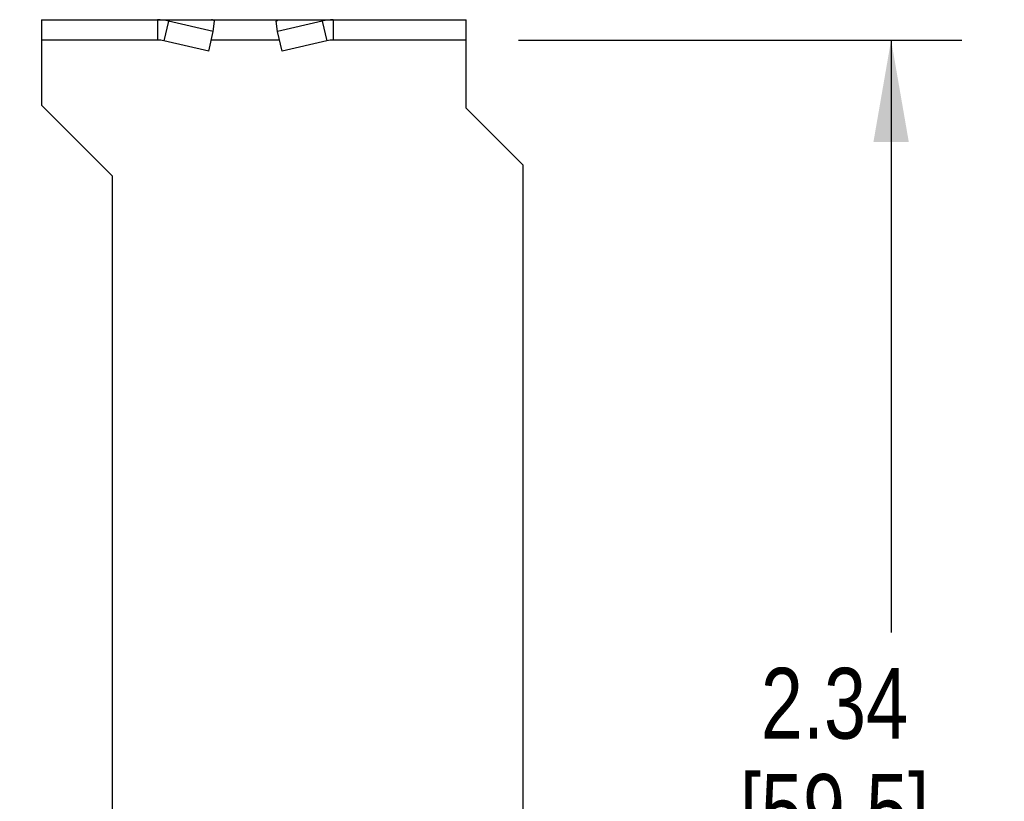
# Model space of a CAD drawing. Header units: inches. Extents: x 0 to 22, y 0 to 17.
# Tile 26 of 65: x 1.7 to 3.5, y 13.9 to 15.3. Entities that reach past the tile are written whole.
import ezdxf

# ---------------------------------------------------------------- set-up
doc = ezdxf.new("R2010")
doc.units = ezdxf.units.IN
doc.header["$LTSCALE"] = 1.21
doc.header["$MEASUREMENT"] = 0
doc.layers.get('0').update_dxf_attribs({"linetype": 'CONTINUOUS'})
doc.layers.add('DIMENSIONS', color=7, linetype='CONTINUOUS')
doc.styles.get("Standard").update_dxf_attribs({"font": 'txt', "width": 0.8})
doc.dimstyles.new('DIMSTYLE_1', dxfattribs={"dimtxt": 0.125, "dimasz": 0.18, "dimexe": 0.18, "dimexo": 0.0625, "dimgap": 0.09, "dimtad": 0, "dimtih": 1, "dimtoh": 1, "dimzin": 4, "dimdsep": 46, "dimtxsty": 'STANDARD', "dimblk": '_FILLED', "dimblk1": '_FILLED', "dimblk2": '_FILLED', "dimcen": 0.09, "dimadec": 0, "dimazin": 0, "dimtp": 0.01, "dimtm": 0.01, "dimtfac": 1, "dimtofl": 0, "dimtmove": 0, "dimatfit": 3, "dimldrblk": '_FILLED', "dimfxl": 1, "dimtolj": 1, "dimtzin": 4, "dimarcsym": 0})
doc.dimstyles.new('DIMSTYLE_2', dxfattribs={"dimtxt": 0.125, "dimasz": 0.18, "dimexe": 0.18, "dimexo": 0.0625, "dimgap": 0.09, "dimtad": 0, "dimtih": 1, "dimtoh": 1, "dimdec": 3, "dimzin": 4, "dimdsep": 46, "dimtxsty": 'STANDARD', "dimblk": '_FILLED', "dimblk1": '_FILLED', "dimblk2": '_FILLED', "dimcen": 0.09, "dimadec": 0, "dimazin": 0, "dimtp": 0.005, "dimtm": 0.005, "dimtfac": 1, "dimtdec": 3, "dimtofl": 0, "dimtmove": 0, "dimatfit": 3, "dimldrblk": '_FILLED', "dimfxl": 1, "dimtolj": 1, "dimtzin": 4, "dimarcsym": 0})

# ---------------------------------------------------------------- blocks, each defined once
blk = doc.blocks.new('_FILLED')
at = {"color": 0, "linetype": 'BYBLOCK'}
blk.add_solid([(0, 0), (-1, 0.1736), (-1, -0.1736)], dxfattribs=at)
blk = doc.blocks.new('*D0')
at = {"layer": 'DIMENSIONS', "color": 2, "linetype": 'CONTINUOUS'}
for p, q in [((2.6136, 15.2696), (3.3966, 15.2696)), ((3.2716, 15.2696), (3.2716, 14.2237)), ((3.2716, 12.9278), (3.2716, 13.7862)), ((2.5329, 12.9278), (3.3966, 12.9278))]:
    blk.add_line(p, q, dxfattribs=at)
at = {"layer": 'DIMENSIONS', "color": 2, "linetype": 'CONTINUOUS', "xscale": 0.18, "yscale": 0.18, "zscale": 0.18}
for p, rotation in [((3.2716, 15.2696), 90), ((3.2716, 12.9278), 270)]:
    blk.add_blockref('_FILLED', p, dxfattribs=dict(at, rotation=rotation))
at = {"layer": 'DIMENSIONS', "color": 2, "linetype": 'CONTINUOUS', "insert": (3.1716, 14.1612), "char_height": 0.125, "width": 0.6, "attachment_point": 2, "line_spacing_factor": 0.9}
blk.add_mtext('2.34\\P[59.5]', dxfattribs=at)
blk = doc.blocks.new('*D4')
at = {"layer": 'DIMENSIONS', "color": 2, "linetype": 'CONTINUOUS'}
for p, q in [((1.7084, 15.2696), (1.0821, 15.2696)), ((1.2071, 15.2696), (1.2071, 14.4346)), ((1.2071, 13.3496), (1.2071, 13.9971)), ((2.0644, 13.3496), (1.0821, 13.3496))]:
    blk.add_line(p, q, dxfattribs=at)
at = {"layer": 'DIMENSIONS', "color": 2, "linetype": 'CONTINUOUS', "xscale": 0.18, "yscale": 0.18, "zscale": 0.18}
for p, rotation in [((1.2071, 15.2696), 90), ((1.2071, 13.3496), 270)]:
    blk.add_blockref('_FILLED', p, dxfattribs=dict(at, rotation=rotation))
at = {"layer": 'DIMENSIONS', "color": 2, "linetype": 'CONTINUOUS', "insert": (1.1071, 14.3721), "char_height": 0.125, "width": 0.7, "attachment_point": 2, "line_spacing_factor": 0.9}
blk.add_mtext('1.920\\P[48.77]', dxfattribs=at)

msp = doc.modelspace()

# ---------------------------------------------------------------- linework, layer by layer
at = {"color": 7, "linetype": 'CONTINUOUS'}
for p, q in [((1.7709, 15.3056), (1.7709, 15.2696)), ((1.7709, 15.3056), (2.5209, 15.3056)), ((1.9756, 15.3056), (1.9756, 15.2696)), ((1.995, 15.3031), (1.987, 15.2684)), ((2.0742, 15.2849), (1.995, 15.3031)), ((2.0742, 15.2849), (2.0763, 15.3031)), ((2.1876, 15.2849), (2.1855, 15.3031)), ((2.2667, 15.3031), (2.1876, 15.2849)), ((2.2667, 15.3031), (2.2748, 15.2684)), ((2.2861, 15.3056), (2.2861, 15.2696)), ((2.5209, 15.2696), (2.5209, 15.3056)), ((2.0661, 15.2502), (2.0742, 15.2849)), ((2.1956, 15.2502), (2.1876, 15.2849))]:
    msp.add_line(p, q, dxfattribs=at)
at = {"color": 3, "linetype": 'CONTINUOUS'}
for p, q in [((1.7709, 15.2696), (1.7709, 15.1546)), ((1.9756, 15.2696), (1.7709, 15.2696)), ((2.0661, 15.2502), (1.987, 15.2684)), ((2.1909, 15.2696), (2.0709, 15.2696)), ((2.2748, 15.2684), (2.1956, 15.2502)), ((2.5209, 15.2696), (2.2861, 15.2696)), ((2.5209, 15.1496), (2.5209, 15.2696)), ((1.8959, 15.0296), (1.7709, 15.1546)), ((2.5209, 15.1496), (2.6209, 15.0496)), ((2.6209, 15.0496), (2.6209, 11.0336)), ((1.8959, 13.8976), (1.8959, 15.0296))]:
    msp.add_line(p, q, dxfattribs=at)
at = {"color": 7, "linetype": 'CONTINUOUS'}
for centre, start, end in [((1.9756, 15.2261), 75.8241, 89.9776), ((2.2862, 15.2261), 90.0224, 104.1759)]:
    msp.add_arc(centre, 0.0794, start, end, dxfattribs=at)
at = {"color": 3, "linetype": 'CONTINUOUS'}
for centre, start, end in [((1.9756, 15.2148), 78.0178, 89.992), ((2.2862, 15.2148), 90.008, 101.9822)]:
    msp.add_arc(centre, 0.0547, start, end, dxfattribs=at)
at = {"color": 7, "linetype": 'CONTINUOUS'}
for points in [[(2.0763, 15.3031), (2.0755, 15.3039), (2.0742, 15.3048), (2.0723, 15.3055), (2.0713, 15.3056), (2.0709, 15.3056)], [(2.1855, 15.3031), (2.1863, 15.3039), (2.1876, 15.3048), (2.1895, 15.3055), (2.1904, 15.3056), (2.1909, 15.3056)]]:
    msp.add_open_spline(points, degree=3, knots=[0, 0, 0, 0, 0.528651, 0.768325, 1, 1, 1, 1], dxfattribs=at)

# ---------------------------------------------------------------- dimensions: what is measured, and where the dimension line sits
at = {"layer": 'DIMENSIONS', "color": 2, "linetype": 'CONTINUOUS'}
for base, p1, p2, dimstyle, picture, middle in [((1.2071, 13.3496), (1.7084, 15.2696), (2.0644, 13.3496), 'DIMSTYLE_2', '*D4', (1.0571, 14.2158)), ((3.2716, 12.9278), (2.6136, 15.2696), (2.5329, 12.9278), 'DIMSTYLE_1', '*D0', (3.1466, 14.0049))]:
    dim = msp.add_linear_dim(base=base, p1=p1, p2=p2, angle=270, dimstyle=dimstyle, dxfattribs=at)
    dim.commit()
    dim.dimension.update_dxf_attribs({"geometry": picture, "text_midpoint": middle, "dimtype": 160})

doc.saveas('drawing.dxf')
